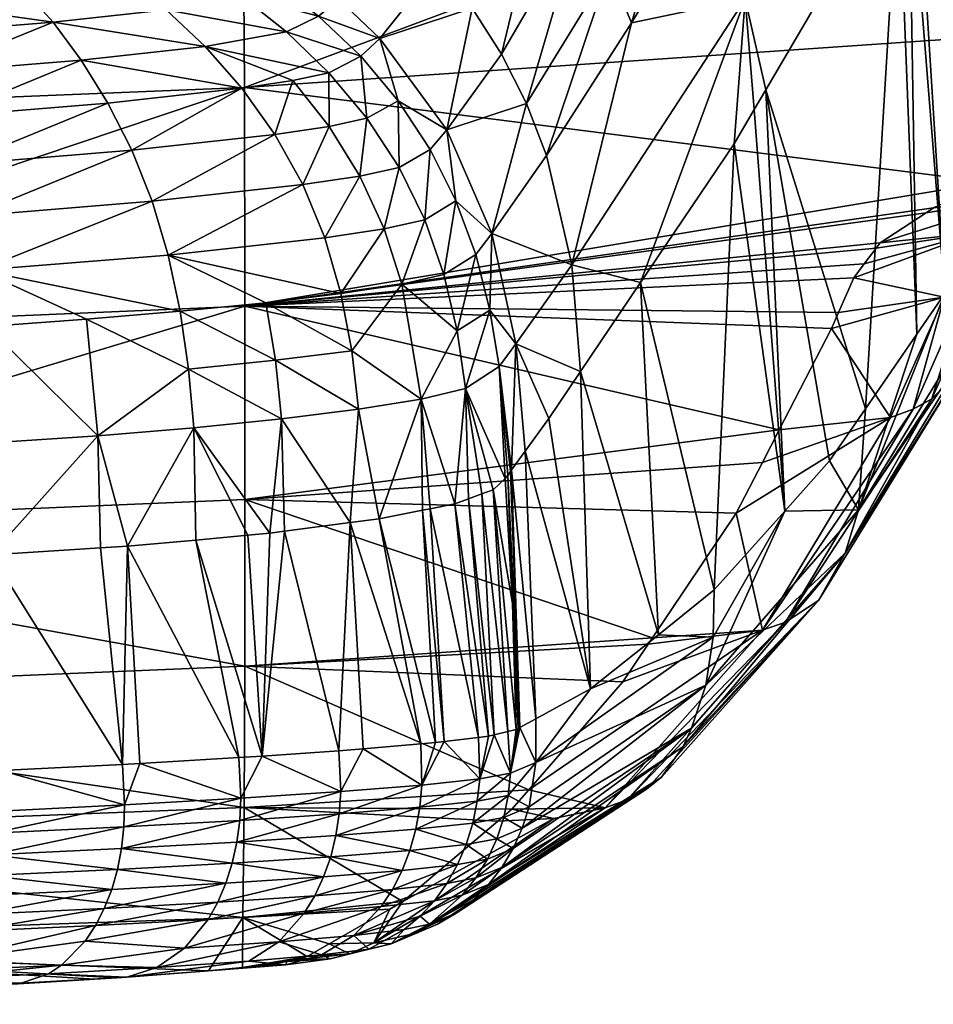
# Model space of a CAD drawing. Extents: x -0.11 to 0.11, y -0.145 to 0.023.
# Tile 20 of 256: x 0.00869 to 0.01495, y -0.14525 to -0.1385. Entities that reach past the tile are written whole.
import ezdxf

# ---------------------------------------------------------------- set-up
doc = ezdxf.new("R2010")
doc.units = 0
doc.layers.add('mesh', color=7, linetype='CONTINUOUS')

msp = doc.modelspace()

# ---------------------------------------------------------------- meshes
at = {"layer": 'mesh'}
mesh = msp.add_polyface(dxfattribs=at)
corners = [(0.0076097, -0.1358898, 0.0192042), (0, -0.1375399, 0.0079032), (0.0068358, -0.1358604, 0.0195356), (0.0087179, -0.135932, 0.0187295), (0.0051098, -0.1374862, 0.0078958), (0.0093704, -0.1359637, 0.0183648), (0.005118, -0.1406791, -0.0191767), (0.0051168, -0.1391702, -0.0056474), (0.0102278, -0.138961, -0.0056684), (0.0102155, -0.1373253, 0.0078738), (0.0059525, -0.1356846, 0.0204533), (0.0057743, -0.1358307, 0.0198644), (0.004884, -0.1358059, 0.0201401), (0.0078466, -0.1357479, 0.0197583), (0.0044355, -0.1393354, -0.0865102), (0.0056642, -0.1392911, -0.0863732), (0.0056735, -0.1389795, -0.0861269), (0.0072409, -0.1378497, -0.0830952), (0.0081178, -0.1379061, -0.0832345), (0.0075428, -0.1378294, -0.0828452), (0.0074867, -0.1379538, -0.0838051), (0.0071091, -0.1378586, -0.0832043), (0.0066869, -0.1379847, -0.0842211), (0.0060272, -0.1378807, -0.0835983), (0.0047605, -0.1378769, -0.0837137), (0.0068903, -0.1389292, -0.0859051), (0.006925, -0.1392374, -0.0861619), (0.006853, -0.1386536, -0.0856164), (0.0045416, -0.1384848, -0.0856802), (0.0056838, -0.1386979, -0.085846), (0.0077238, -0.1381818, -0.0844908), (0.0067724, -0.1382267, -0.0849558), (0.0078404, -0.138364, -0.0848175), (0.0067301, -0.1380839, -0.0845944), (0.0046713, -0.137997, -0.0845572), (0.0046264, -0.138112, -0.0849557), (0.0045829, -0.1382744, -0.0853329), (0.0068136, -0.1384176, -0.0852983), (0.0079547, -0.1385912, -0.0851266), (0.0045029, -0.1387368, -0.0859933), (0.0076701, -0.1398881, -0.0863855), (0.0069563, -0.1395716, -0.0863854), (0.0069837, -0.1399262, -0.0865753), (0.0076174, -0.1395339, -0.0861913), (0.0077133, -0.1402595, -0.0865448), (0.0043842, -0.1400177, -0.0868938), (0.0070066, -0.1402965, -0.0867323), (0.0080656, -0.1388587, -0.0854131), (0.0082646, -0.1394904, -0.0858994), (0, -0.1319398, -0.0275415), (0.0023968, -0.1319362, -0.0274337), (0.008313, -0.1375601, -0.0801258), (0.0084076, -0.1373921, -0.0785074), (0.0082488, -0.137674, -0.0812237), (0.0081976, -0.1377035, -0.0815143), (0.0077058, -0.1378103, -0.0826315), (0.0078918, -0.1377886, -0.0823876), (0.0085418, -0.1371544, -0.0762133), (0.0065978, -0.1378756, -0.0834564), (0.0081457, -0.1377333, -0.0818094)]
mesh.append_faces([[corners[k] for k in face] for face in [(0, 1, 2, 2), (3, 4, 0, 0), (3, 5, 4, 4), (6, 7, 8, 8), (7, 4, 9, 9), (10, 11, 12, 12), (13, 11, 10, 10), (13, 2, 11, 11), (0, 2, 13, 13), (14, 15, 16, 16), (17, 18, 19, 19), (17, 20, 18, 18), (21, 20, 17, 17), (22, 23, 24, 24), (25, 15, 26, 26), (25, 16, 15, 15), (27, 16, 25, 25), (28, 29, 27, 27), (30, 31, 32, 32), (33, 31, 30, 30), (20, 33, 30, 30), (22, 33, 20, 20), (34, 22, 24, 24), (35, 22, 34, 34), (35, 33, 22, 22), (36, 31, 33, 33), (37, 31, 36, 36), (37, 32, 31, 31), (38, 32, 37, 37), (29, 16, 27, 27), (29, 39, 16, 16), (40, 41, 42, 42), (40, 43, 41, 41), (42, 44, 40, 40), (45, 46, 42, 42), (47, 25, 26, 26), (38, 25, 47, 47), (38, 27, 25, 25), (37, 27, 38, 38), (37, 28, 27, 27), (36, 28, 37, 37), (42, 15, 14, 14), (41, 15, 42, 42), (41, 26, 15, 15), (43, 26, 41, 41), (43, 48, 26, 26), (49, 17, 19, 19), (50, 51, 52, 52), (53, 50, 54, 54), (50, 55, 56, 56), (57, 50, 52, 52), (58, 22, 20, 20), (21, 58, 20, 20), (22, 58, 23, 23), (49, 58, 21, 21), (54, 50, 59, 59), (50, 56, 59, 59)]])
mesh = msp.add_polyface(dxfattribs=at)
corners = [(0.0152659, -0.1348988, 0.015907), (0.0152804, -0.134582, 0.0159126), (0.0155265, -0.1346023, 0.0156459), (0.0149417, -0.1345542, 0.01628), (0.0137078, -0.134783, 0.0173526), (0.0150867, -0.1355297, 0.0157599), (0.0163948, -0.1357847, 0.0141258), (0.015004, -0.1356645, 0.0156886), (0.0162911, -0.1359067, 0.0140527), (0.0149079, -0.1357867, 0.0156051), (0.0135423, -0.1354147, 0.0171918), (0.0151529, -0.1353835, 0.0158161), (0.0136025, -0.1352683, 0.0172539), (0.0152034, -0.1352281, 0.0158581), (0.0136489, -0.1351126, 0.0173), (0.0140358, -0.1362603, 0.0148587), (0.0144756, -0.1361333, 0.0152321), (0.0158212, -0.1362525, 0.0137272), (0.015223, -0.1363652, 0.0135693), (0.0160589, -0.1361091, 0.0138902), (0.0146937, -0.1359894, 0.0154191), (0.0156271, -0.1341, -0.0203564), (0.0156319, -0.1345224, -0.021459), (0.0156461, -0.1346473, -0.0214248), (0.0152351, -0.1334992, -0.0219323), (0.0152841, -0.1333053, -0.0207749), (0.0150581, -0.1329819, -0.0210161), (0.0153828, -0.1337479, -0.0217852), (0.0154363, -0.1339142, -0.0217152), (0.0154761, -0.1336752, -0.0205533), (0.0155066, -0.1341328, -0.0216231), (0.0157297, -0.1345831, -0.020188), (0.015676, -0.1349105, -0.0213528), (0.0156758, -0.1336898, -0.0191819), (0.0154704, -0.1332007, -0.0194362), (0.0155526, -0.1326892, -0.0183324), (0.0152076, -0.1327841, -0.0197312), (0.0156964, -0.1390974, -0.0243873), (0.0156697, -0.1355096, -0.0225178), (0.0155205, -0.1358105, -0.025445), (0.0145586, -0.1356804, -0.0390809), (0.0150667, -0.1347372, -0.0300653), (0.0149161, -0.1343648, -0.0300693), (0.015244, -0.13552, -0.0300563), (0.0152859, -0.1362834, -0.0300458), (0.014827, -0.1372087, -0.0390466), (0.0147624, -0.1364507, -0.0390628), (0.0143935, -0.1353181, -0.0390904), (0.0147214, -0.1340127, -0.0300727), (0.0153056, -0.136374, 0.0134588), (0.0150815, -0.1332403, -0.0220854), (0.0157292, -0.1353776, -0.021225), (0.0148314, -0.1329481, -0.0223102)]
mesh.append_faces([[corners[k] for k in face] for face in [(0, 1, 2, 2), (0, 3, 1, 1), (4, 3, 0, 0), (5, 6, 7, 7), (7, 8, 9, 9), (6, 8, 7, 7), (10, 11, 5, 5), (12, 13, 11, 11), (13, 4, 0, 0), (14, 4, 13, 13), (15, 16, 17, 17), (17, 18, 15, 15), (16, 19, 17, 17), (16, 20, 19, 19), (8, 20, 9, 9), (8, 19, 20, 20), (21, 22, 23, 23), (24, 25, 26, 26), (24, 27, 25, 25), (28, 25, 27, 27), (28, 29, 25, 25), (30, 29, 28, 28), (31, 23, 32, 32), (31, 21, 23, 23), (33, 21, 31, 31), (33, 34, 21, 21), (35, 34, 33, 33), (29, 36, 25, 25), (21, 30, 22, 22), (21, 29, 30, 30), (34, 29, 21, 21), (34, 36, 29, 29), (37, 38, 39, 39), (40, 41, 42, 42), (43, 44, 39, 39), (43, 45, 44, 44), (46, 45, 43, 43), (23, 38, 32, 32), (43, 30, 28, 28), (23, 39, 38, 38), (23, 43, 39, 39), (22, 43, 23, 23), (22, 30, 43, 43), (42, 47, 40, 40), (42, 48, 47, 47), (42, 27, 24, 24), (42, 28, 27, 27), (41, 28, 42, 42), (41, 43, 28, 28), (40, 43, 41, 41), (40, 46, 43, 43), (17, 49, 18, 18), (26, 50, 24, 24), (32, 38, 51, 51), (42, 24, 50, 50), (48, 50, 52, 52), (50, 48, 42, 42)]])
mesh = msp.add_polyface(dxfattribs=at)
corners = [(0.0137762, -0.1362373, 0.0151406), (0.0140358, -0.1362603, 0.0148587), (0.0102155, -0.1373253, 0.0078738), (0.0145558, -0.1400633, -0.0182693), (0.0102298, -0.140462, -0.0191972), (0.0145827, -0.1400277, -0.017952), (0.0148997, -0.1398203, -0.0162748), (0.0149489, -0.1397881, -0.0160146), (0.0153295, -0.1396109, -0.0146955), (0.0102278, -0.138961, -0.0056684), (0.0153132, -0.1370575, 0.0078371), (0.015327, -0.1386128, -0.0057034), (0.0154356, -0.1395615, -0.0143278), (0.0152434, -0.1399574, -0.0183849), (0.0155755, -0.139713, -0.0163841), (0.0153927, -0.1398985, -0.0184107), (0.0151734, -0.1403415, -0.0224726), (0.014475, -0.1401708, -0.0192247), (0.0144023, -0.1402675, -0.0200843), (0.0150213, -0.1403996, -0.0224457), (0.0139293, -0.1418659, -0.0557557), (0.0137212, -0.1391127, -0.0573462), (0.0135833, -0.1393484, -0.0596103), (0.0137996, -0.1389787, -0.0560594), (0.014482, -0.1411657, -0.0468567), (0.0147082, -0.1374258, -0.0411434), (0.014835, -0.1406529, -0.0408037), (0.0147808, -0.1373017, -0.0399514), (0.0150273, -0.1403736, -0.037508), (0.014827, -0.1372087, -0.0390466), (0.015374, -0.1397122, -0.0307084), (0.0152859, -0.1362834, -0.0300458), (0.0136587, -0.1383535, -0.0573995), (0.0129413, -0.1402999, -0.068686), (0.0124707, -0.1401775, -0.0746588), (0.0147624, -0.1364507, -0.0390628), (0.0132725, -0.1372212, -0.0574589), (0.0128794, -0.1385183, -0.0664152), (0.013445, -0.1375834, -0.0574438), (0.0127268, -0.1381491, -0.0664354), (0.0130569, -0.13688, -0.0574683), (0.012531, -0.1377993, -0.0664519), (0.0128008, -0.136563, -0.0574714), (0.0122927, -0.1374739, -0.066464), (0.0122976, -0.1394283, -0.0748354), (0.0121602, -0.1390718, -0.0749305), (0.0119894, -0.1387337, -0.0750301), (0.0120167, -0.1371772, -0.0664714), (0.0125108, -0.1362728, -0.0574676), (0.0117867, -0.1384187, -0.0751341), (0.0119227, -0.1399629, -0.0798505), (0.0145586, -0.1356804, -0.0390809), (0.0153056, -0.136374, 0.0134588)]
mesh.append_faces([[corners[k] for k in face] for face in [(0, 1, 2, 2), (3, 4, 5, 5), (4, 6, 5, 5), (4, 7, 6, 6), (8, 7, 4, 4), (9, 10, 11, 11), (9, 2, 10, 10), (11, 8, 9, 9), (11, 12, 8, 8), (5, 13, 3, 3), (5, 14, 13, 13), (6, 14, 5, 5), (14, 7, 8, 8), (6, 7, 14, 14), (13, 15, 16, 16), (14, 15, 13, 13), (13, 17, 3, 3), (13, 18, 17, 17), (19, 18, 13, 13), (20, 21, 22, 22), (20, 23, 21, 21), (24, 25, 23, 23), (26, 25, 24, 24), (26, 27, 25, 25), (28, 27, 26, 26), (28, 29, 27, 27), (30, 29, 28, 28), (30, 31, 29, 29), (32, 21, 23, 23), (32, 22, 21, 21), (32, 33, 22, 22), (34, 33, 32, 32), (35, 27, 29, 29), (25, 27, 35, 35), (36, 37, 38, 38), (36, 39, 37, 37), (40, 39, 36, 36), (40, 41, 39, 39), (42, 41, 40, 40), (42, 43, 41, 41), (39, 44, 37, 37), (39, 45, 44, 44), (41, 45, 39, 39), (41, 46, 45, 45), (43, 46, 41, 41), (32, 25, 35, 35), (23, 25, 32, 32), (47, 43, 48, 48), (49, 46, 43, 43), (50, 44, 45, 45), (34, 44, 50, 50), (34, 37, 44, 44), (32, 37, 34, 34), (32, 38, 37, 37), (51, 38, 32, 32), (51, 36, 38, 38), (52, 10, 2, 2)]])
mesh = msp.add_polyface(dxfattribs=at)
corners = [(0.0102278, -0.138961, -0.0056684), (0.0153295, -0.1396109, -0.0146955), (0.0102298, -0.140462, -0.0191972), (0.0110175, -0.1395692, -0.0834249), (0.0106266, -0.1396281, -0.0840922), (0.0107771, -0.1399931, -0.0841964), (0.0105582, -0.138915, -0.0831979), (0.0099568, -0.1386806, -0.0836269), (0.0102082, -0.1389676, -0.0838047), (0.010806, -0.1388613, -0.082551), (0.011277, -0.1378751, -0.0753573), (0.0115503, -0.1381312, -0.0752431), (0.0120167, -0.1371772, -0.0664714), (0.0108729, -0.1383571, -0.0800127), (0.0105604, -0.1381226, -0.0800386), (0.0104195, -0.1382315, -0.0811851), (0.009556, -0.1379674, -0.0820847), (0.0109651, -0.1376543, -0.0754768), (0.0098599, -0.1377764, -0.080081), (0.0102317, -0.1373322, -0.0757266), (0.010516, -0.1385804, -0.082451), (0.011024, -0.138748, -0.0812457), (0.0096904, -0.1384289, -0.0834321), (0.0107347, -0.138472, -0.081219), (0.0111546, -0.138627, -0.0799841), (0.0102061, -0.1383347, -0.0823389), (0.0111832, -0.1399312, -0.0835074), (0.0112871, -0.13951, -0.0827099), (0.0114627, -0.1398689, -0.0827682), (0.0114998, -0.1393861, -0.081279), (0.0116764, -0.1397388, -0.0812871), (0.0117867, -0.1384187, -0.0751341), (0.0097042, -0.1401112, -0.0853731), (0.0108879, -0.1403747, -0.084276), (0.0113055, -0.14031, -0.0835708), (0.011594, -0.1402443, -0.0828138), (0.0116138, -0.1392529, -0.0799205), (0.0112809, -0.1390542, -0.0812654), (0.011066, -0.1391727, -0.0826375), (0.0108068, -0.139229, -0.0833214), (0.0104347, -0.1392848, -0.083961), (0.0119227, -0.1399629, -0.0798505), (0.0118118, -0.1401077, -0.0812904), (0.0122927, -0.1374739, -0.066464), (0.0119894, -0.1387337, -0.0750301), (0.0121602, -0.1390718, -0.0749305)]
mesh.append_faces([[corners[k] for k in face] for face in [(0, 1, 2, 2), (3, 4, 5, 5), (6, 7, 8, 8), (6, 9, 7, 7), (10, 11, 12, 12), (10, 13, 11, 11), (14, 13, 10, 10), (14, 15, 13, 13), (16, 15, 14, 14), (14, 17, 18, 18), (10, 17, 14, 14), (17, 19, 18, 18), (20, 9, 21, 21), (20, 7, 9, 9), (22, 7, 20, 20), (23, 21, 24, 24), (23, 20, 21, 21), (25, 20, 23, 23), (25, 22, 20, 20), (26, 3, 5, 5), (26, 27, 3, 3), (28, 27, 26, 26), (28, 29, 27, 27), (30, 29, 28, 28), (11, 31, 12, 12), (11, 24, 31, 31), (13, 24, 11, 11), (13, 23, 24, 24), (15, 23, 13, 13), (15, 25, 23, 23), (32, 5, 4, 4), (33, 26, 5, 5), (34, 28, 26, 26), (35, 30, 28, 28), (24, 36, 31, 31), (24, 37, 36, 36), (21, 37, 24, 24), (21, 38, 37, 37), (9, 38, 21, 21), (9, 39, 38, 38), (6, 39, 9, 9), (6, 40, 39, 39), (8, 40, 6, 6), (4, 39, 40, 40), (3, 39, 4, 4), (3, 38, 39, 39), (27, 38, 3, 3), (27, 37, 38, 38), (29, 37, 27, 27), (29, 36, 37, 37), (30, 36, 29, 29), (30, 41, 36, 36), (42, 41, 30, 30), (31, 43, 12, 12), (36, 44, 31, 31), (36, 45, 44, 44), (41, 45, 36, 36)]])
mesh = msp.add_polyface(dxfattribs=at)
corners = [(0.0051168, -0.1391702, -0.0056474), (0.0102155, -0.1373253, 0.0078738), (0.0102278, -0.138961, -0.0056684), (0.0081178, -0.1379061, -0.0832345), (0.0085191, -0.1381214, -0.0838206), (0.0091425, -0.1380498, -0.0830087), (0.0074867, -0.1379538, -0.0838051), (0.0089149, -0.1385148, -0.0843739), (0.0091074, -0.1387742, -0.0846278), (0.0099568, -0.1386806, -0.0836269), (0.0090962, -0.1376038, -0.080109), (0.008313, -0.1375601, -0.0801258), (0.0082488, -0.137674, -0.0812237), (0.0085872, -0.137846, -0.0825615), (0.0078918, -0.1377886, -0.0823876), (0.0077058, -0.1378103, -0.0826315), (0.0102082, -0.1389676, -0.0838047), (0.0092894, -0.1390686, -0.0848593), (0.0084076, -0.1373921, -0.0785074), (0.0080176, -0.1377612, -0.0821011), (0.008886, -0.1377746, -0.0818058), (0.009556, -0.1379674, -0.0820847), (0.0098599, -0.1377764, -0.080081), (0.0105604, -0.1381226, -0.0800386), (0.0081976, -0.1377035, -0.0815143), (0.0102317, -0.1373322, -0.0757266), (0.0096904, -0.1384289, -0.0834321), (0.0087181, -0.1382958, -0.0841034), (0.0078404, -0.138364, -0.0848175), (0.0077238, -0.1381818, -0.0844908), (0.0102061, -0.1383347, -0.0823389), (0.0079547, -0.1385912, -0.0851266), (0.0080656, -0.1388587, -0.0854131), (0.0081701, -0.1391605, -0.0856721), (0.0104195, -0.1382315, -0.0811851), (0.0075428, -0.1378294, -0.0828452), (0.0097042, -0.1401112, -0.0853731), (0.0106266, -0.1396281, -0.0840922), (0.0095937, -0.1397415, -0.0852352), (0.0084112, -0.140215, -0.0862489), (0.0083458, -0.1398434, -0.0860921), (0.0076174, -0.1395339, -0.0861913), (0.0076701, -0.1398881, -0.0863855), (0.0094538, -0.1393925, -0.0850631), (0.0104347, -0.1392848, -0.083961), (0.0082646, -0.1394904, -0.0858994), (0.006925, -0.1392374, -0.0861619), (0.0081457, -0.1377333, -0.0818094)]
mesh.append_faces([[corners[k] for k in face] for face in [(0, 1, 2, 2), (3, 4, 5, 5), (6, 4, 3, 3), (7, 8, 9, 9), (10, 11, 12, 12), (13, 14, 15, 15), (16, 8, 17, 17), (16, 9, 8, 8), (10, 18, 11, 11), (13, 19, 14, 14), (13, 20, 19, 19), (21, 20, 13, 13), (21, 22, 20, 20), (23, 22, 21, 21), (20, 12, 24, 24), (20, 10, 12, 12), (22, 10, 20, 20), (22, 25, 10, 10), (26, 7, 9, 9), (27, 7, 26, 26), (27, 28, 7, 7), (29, 28, 27, 27), (5, 26, 30, 30), (5, 27, 26, 26), (4, 27, 5, 5), (4, 29, 27, 27), (6, 29, 4, 4), (31, 7, 28, 28), (32, 7, 31, 31), (32, 8, 7, 7), (33, 8, 32, 32), (33, 17, 8, 8), (21, 30, 34, 34), (21, 5, 30, 30), (13, 5, 21, 21), (13, 3, 5, 5), (15, 3, 13, 13), (15, 35, 3, 3), (36, 37, 38, 38), (39, 38, 40, 40), (39, 36, 38, 38), (40, 41, 42, 42), (42, 39, 40, 40), (16, 43, 44, 44), (17, 43, 16, 16), (17, 45, 43, 43), (33, 45, 17, 17), (33, 46, 45, 45), (32, 46, 33, 33), (40, 45, 41, 41), (40, 43, 45, 45), (38, 43, 40, 40), (38, 44, 43, 43), (37, 44, 38, 38), (20, 24, 47, 47), (19, 20, 47, 47), (47, 14, 19, 19)]])
mesh = msp.add_polyface(dxfattribs=at)
corners = [(0.0051146, -0.1440981, -0.0598882), (0.0102239, -0.1438987, -0.0599), (0.0102167, -0.1446513, -0.0735101), (0.0051176, -0.1431441, -0.0462916), (0.0102291, -0.1429288, -0.0463088), (0.005118, -0.1420033, -0.0327207), (0.0102299, -0.1417858, -0.0327407), (0.0102298, -0.140462, -0.0191972), (0.0102278, -0.138961, -0.0056684), (0.005118, -0.1406791, -0.0191767), (0.0084606, -0.1443651, -0.0868074), (0.0074856, -0.1442597, -0.0872303), (0.0074629, -0.1444023, -0.087195), (0.0084852, -0.1442216, -0.0868404), (0.0093562, -0.1443235, -0.0862306), (0.0093836, -0.1441794, -0.086263), (0.0074983, -0.1441131, -0.0872481), (0.0085021, -0.1439245, -0.0868619), (0.0075022, -0.1439646, -0.0872506), (0.0084986, -0.144074, -0.086858), (0.0094041, -0.1438804, -0.0862877), (0.0093992, -0.1440309, -0.0862816), (0.0064276, -0.1442911, -0.0874223), (0.0070251, -0.1406785, -0.0868587), (0.0070584, -0.142217, -0.0871162), (0.0074624, -0.1422079, -0.0870417), (0.007577, -0.1422053, -0.0870205), (0.0077474, -0.1406437, -0.0866718), (0.0078042, -0.1421954, -0.0869295), (0.0085227, -0.1413958, -0.0865394), (0.0084615, -0.1406004, -0.0863728), (0.0092229, -0.141349, -0.086125), (0.0091453, -0.1405511, -0.0859705), (0.0098436, -0.1408925, -0.0855599), (0.0084112, -0.140215, -0.0862489), (0.0097866, -0.1404965, -0.08548), (0.0077133, -0.1402595, -0.0865448), (0.0070066, -0.1402965, -0.0867323), (0.0097042, -0.1401112, -0.0853731), (0.0076701, -0.1398881, -0.0863855), (0.0069837, -0.1399262, -0.0865753), (0.0095103, -0.1435967, -0.0861758), (0.0093918, -0.1436034, -0.0862733), (0.0085575, -0.1436438, -0.0868016), (0.0075333, -0.1436843, -0.0872165), (0.0064441, -0.1439974, -0.0874433), (0.0064284, -0.1437212, -0.0874194), (0.0084918, -0.1421653, -0.0866541), (0.0092396, -0.142118, -0.0861945), (0.0094261, -0.1421057, -0.0860747), (0.0098795, -0.141295, -0.0856183)]
mesh.append_faces([[corners[k] for k in face] for face in [(0, 1, 2, 2), (3, 4, 1, 1), (5, 6, 4, 4), (7, 6, 5, 5), (8, 7, 9, 9), (10, 11, 12, 12), (10, 13, 11, 11), (14, 13, 10, 10), (14, 15, 13, 13), (16, 17, 18, 18), (19, 17, 16, 16), (19, 20, 17, 17), (21, 20, 19, 19), (21, 13, 15, 15), (19, 13, 21, 21), (19, 11, 13, 13), (16, 11, 19, 19), (16, 22, 11, 11), (23, 24, 25, 25), (26, 23, 25, 25), (26, 27, 23, 23), (28, 27, 26, 26), (29, 27, 28, 28), (29, 30, 27, 27), (31, 30, 29, 29), (31, 32, 30, 30), (33, 32, 31, 31), (34, 32, 35, 35), (34, 30, 32, 32), (36, 30, 34, 34), (36, 27, 30, 30), (37, 27, 36, 36), (37, 23, 27, 27), (35, 38, 34, 34), (39, 36, 34, 34), (40, 37, 36, 36), (20, 41, 42, 42), (43, 20, 42, 42), (43, 17, 20, 20), (44, 17, 43, 43), (44, 18, 17, 17), (44, 45, 18, 18), (46, 45, 44, 44), (44, 25, 24, 24), (44, 26, 25, 25), (44, 28, 26, 26), (43, 28, 44, 44), (43, 47, 28, 28), (42, 47, 43, 43), (42, 48, 47, 47), (42, 49, 48, 48), (41, 49, 42, 42), (28, 47, 29, 29), (31, 48, 49, 49), (31, 47, 48, 48), (29, 47, 31, 31), (49, 50, 31, 31)]])
mesh = msp.add_polyface(dxfattribs=at)
corners = [(0.0145558, -0.1400633, -0.0182693), (0.014475, -0.1401708, -0.0192247), (0.0102298, -0.140462, -0.0191972), (0.0142984, -0.1405055, -0.0223265), (0.0142512, -0.1406139, -0.0233472), (0.0144023, -0.1402675, -0.0200843), (0.0138922, -0.1413098, -0.0304837), (0.0144347, -0.1418577, -0.046915), (0.014482, -0.1411657, -0.0468567), (0.0142365, -0.1415223, -0.0510645), (0.014835, -0.1406529, -0.0408037), (0.0150273, -0.1403736, -0.037508), (0.0153311, -0.1403897, -0.0307037), (0.0139293, -0.1418659, -0.0557557), (0.0133881, -0.1430601, -0.0632184), (0.015374, -0.1397122, -0.0307084), (0.0152373, -0.1406832, -0.0306892), (0.0156278, -0.1398435, -0.0225741), (0.0143428, -0.1421545, -0.0469285), (0.0137775, -0.1415321, -0.0327642), (0.0146543, -0.1412237, -0.030588), (0.0135975, -0.141881, -0.0363423), (0.0137777, -0.1426828, -0.0468962), (0.0148088, -0.1411667, -0.0306112), (0.0149387, -0.1410968, -0.030632), (0.0139344, -0.1426267, -0.0469088), (0.0152434, -0.1399574, -0.0183849), (0.0151734, -0.1403415, -0.0224726), (0.0150213, -0.1403996, -0.0224457), (0.0153927, -0.1398985, -0.0184107), (0.0153043, -0.1402693, -0.0224976), (0.0122241, -0.1432906, -0.079733), (0.0121503, -0.141456, -0.0797076), (0.0120578, -0.1415841, -0.0809247), (0.0137996, -0.1389787, -0.0560594), (0.0125993, -0.1430853, -0.074862), (0.0123128, -0.1412312, -0.07757), (0.0125298, -0.1409096, -0.0745026), (0.0130639, -0.1427138, -0.068432), (0.0129413, -0.1402999, -0.068686), (0.0120874, -0.1407203, -0.0797775), (0.011972, -0.1408755, -0.0812855), (0.0124707, -0.1401775, -0.0746588), (0.0119227, -0.1399629, -0.0798505), (0.0151197, -0.1409186, -0.0306657), (0.0141618, -0.1424789, -0.046926), (0.0154971, -0.1400839, -0.0225405), (0.012115, -0.1433503, -0.08115), (0.0120493, -0.1415955, -0.0810345), (0.0120311, -0.1416201, -0.0812724), (0.013446, -0.1424064, -0.0631349), (0.0135833, -0.1393484, -0.0596103)]
mesh.append_faces([[corners[k] for k in face] for face in [(0, 1, 2, 2), (2, 3, 4, 4), (2, 5, 3, 3), (1, 5, 2, 2), (4, 6, 2, 2), (7, 8, 9, 9), (7, 10, 8, 8), (7, 11, 10, 10), (12, 11, 7, 7), (13, 7, 9, 9), (13, 14, 7, 7), (12, 15, 11, 11), (12, 16, 17, 17), (7, 16, 12, 12), (7, 18, 16, 16), (14, 18, 7, 7), (19, 6, 20, 20), (20, 21, 19, 19), (20, 22, 21, 21), (23, 22, 20, 20), (24, 25, 23, 23), (26, 27, 28, 28), (29, 30, 27, 27), (28, 3, 5, 5), (4, 3, 28, 28), (24, 27, 30, 30), (23, 27, 24, 24), (23, 28, 27, 27), (20, 28, 23, 23), (20, 4, 28, 28), (6, 4, 20, 20), (31, 32, 33, 33), (9, 34, 13, 13), (35, 36, 32, 32), (35, 37, 36, 36), (38, 39, 37, 37), (8, 34, 9, 9), (33, 32, 40, 40), (41, 33, 40, 40), (42, 37, 39, 39), (40, 37, 42, 42), (40, 36, 37, 37), (32, 36, 40, 40), (42, 43, 40, 40), (44, 18, 45, 45), (44, 16, 18, 18), (46, 16, 44, 44), (46, 17, 16, 16), (24, 45, 25, 25), (24, 44, 45, 45), (44, 30, 46, 46), (24, 30, 44, 44), (47, 48, 49, 49), (47, 33, 48, 48), (50, 39, 38, 38), (50, 51, 39, 39), (50, 13, 51, 51)]])
mesh = msp.add_polyface(dxfattribs=at)
corners = [(0.0138922, -0.1413098, -0.0304837), (0.0137775, -0.1415321, -0.0327642), (0.0102299, -0.1417858, -0.0327407), (0.0135975, -0.141881, -0.0363423), (0.0102298, -0.140462, -0.0191972), (0.012063, -0.1424991, -0.0813997), (0.0120146, -0.1416422, -0.0814898), (0.0119309, -0.1417199, -0.0822682), (0.0119375, -0.1433999, -0.0824347), (0.0118531, -0.1417487, -0.0825584), (0.0117616, -0.1417826, -0.0829001), (0.0120312, -0.1433766, -0.0818359), (0.0092229, -0.141349, -0.086125), (0.0098795, -0.141295, -0.0856183), (0.0098436, -0.1408925, -0.0855599), (0.0118118, -0.1401077, -0.0812904), (0.011594, -0.1402443, -0.0828138), (0.011685, -0.1406313, -0.0828481), (0.0104809, -0.1412343, -0.0850333), (0.0114388, -0.141098, -0.0836513), (0.0114475, -0.1418606, -0.0836799), (0.0114996, -0.1418504, -0.0835781), (0.010401, -0.1420177, -0.0852144), (0.0105007, -0.1420046, -0.0850873), (0.0102508, -0.1420317, -0.0853507), (0.0098929, -0.1420649, -0.0856756), (0.0116681, -0.1418172, -0.0832487), (0.0117416, -0.1410256, -0.0828734), (0.0113055, -0.14031, -0.0835708), (0.011972, -0.1408755, -0.0812855), (0.0119085, -0.140488, -0.0812896), (0.0120874, -0.1407203, -0.0797775), (0.0119227, -0.1399629, -0.0798505), (0.010963, -0.1407679, -0.0843345), (0.0108879, -0.1403747, -0.084276), (0.0103737, -0.1404373, -0.0849137), (0.0097042, -0.1401112, -0.0853731), (0.0107771, -0.1399931, -0.0841964), (0.0111832, -0.1399312, -0.0835074), (0.0114627, -0.1398689, -0.0827682), (0.0116764, -0.1397388, -0.0812871), (0.0104402, -0.1408324, -0.0849834), (0.0110083, -0.1411682, -0.084376), (0.0097866, -0.1404965, -0.08548), (0.0091453, -0.1405511, -0.0859705), (0.0111511, -0.141919, -0.0842591), (0.0120311, -0.1416201, -0.0812724), (0.0109514, -0.1419453, -0.0845134), (0.0094261, -0.1421057, -0.0860747), (0.0120493, -0.1415955, -0.0810345), (0.0120578, -0.1415841, -0.0809247)]
mesh.append_faces([[corners[k] for k in face] for face in [(0, 1, 2, 2), (1, 3, 2, 2), (4, 0, 2, 2), (5, 6, 7, 7), (8, 9, 10, 10), (11, 7, 9, 9), (12, 13, 14, 14), (15, 16, 17, 17), (18, 14, 13, 13), (19, 20, 21, 21), (18, 22, 23, 23), (13, 22, 18, 18), (13, 24, 22, 22), (25, 24, 13, 13), (26, 10, 27, 27), (27, 7, 6, 6), (27, 9, 7, 7), (10, 9, 27, 27), (28, 17, 16, 16), (29, 27, 6, 6), (29, 30, 27, 27), (31, 30, 29, 29), (31, 32, 30, 30), (28, 19, 17, 17), (28, 33, 19, 19), (34, 33, 28, 28), (34, 35, 33, 33), (36, 35, 34, 34), (34, 37, 36, 36), (28, 38, 34, 34), (16, 39, 28, 28), (15, 40, 16, 16), (41, 18, 42, 42), (41, 14, 18, 18), (43, 14, 41, 41), (43, 44, 14, 14), (43, 35, 36, 36), (41, 35, 43, 43), (41, 33, 35, 35), (42, 33, 41, 41), (42, 19, 33, 33), (45, 19, 42, 42), (45, 20, 19, 19), (15, 30, 32, 32), (17, 30, 15, 15), (17, 27, 30, 30), (19, 27, 17, 17), (19, 26, 27, 27), (21, 26, 19, 19), (5, 46, 6, 6), (42, 47, 45, 45), (25, 13, 48, 48), (18, 23, 47, 47), (29, 49, 50, 50), (29, 46, 49, 49), (6, 46, 29, 29), (42, 18, 47, 47)]])
mesh = msp.add_polyface(dxfattribs=at)
corners = [(0.0051104, -0.1448285, -0.073503), (0.0062563, -0.1452016, -0.0861196), (0.0057979, -0.1452113, -0.0861622), (0.0067572, -0.1451859, -0.0860224), (0.0072261, -0.1451713, -0.0859314), (0.0076751, -0.1451534, -0.0857309), (0.0084968, -0.1451157, -0.0852218), (0.0079832, -0.145141, -0.0855934), (0.0051071, -0.1452259, -0.0862265), (0.0051146, -0.1440981, -0.0598882), (0.0102167, -0.1446513, -0.0735101), (0.0051176, -0.1431441, -0.0462916), (0.0102239, -0.1438987, -0.0599), (0.005118, -0.1420033, -0.0327207), (0.0102291, -0.1429288, -0.0463088), (0.005118, -0.1406791, -0.0191767), (0.0102298, -0.140462, -0.0191972), (0.0074302, -0.1445387, -0.0871415), (0.0074629, -0.1444023, -0.087195), (0.0064073, -0.1444332, -0.087385), (0.0064276, -0.1442911, -0.0874223), (0.0042932, -0.1443378, -0.0876392), (0.0063785, -0.1445692, -0.0873282), (0.0063417, -0.1446968, -0.0872519), (0.0073876, -0.1446667, -0.0870699), (0.0042604, -0.1446149, -0.0875436), (0.0042796, -0.1444794, -0.0876011), (0.0074856, -0.1442597, -0.0872303), (0.0043041, -0.1440457, -0.0876613), (0.0064284, -0.1437212, -0.0874194), (0.0042982, -0.1437665, -0.087618), (0.0064441, -0.1439974, -0.0874433), (0.0064396, -0.1441451, -0.0874409), (0.0075022, -0.1439646, -0.0872506), (0.0074983, -0.1441131, -0.0872481), (0.0059346, -0.1452041, -0.0864317), (0.0069176, -0.1451759, -0.0862944), (0.0039612, -0.1452472, -0.0866274), (0.0060677, -0.1451418, -0.0866906), (0.0061312, -0.1450844, -0.0868163), (0.0040943, -0.1451289, -0.0870265), (0.0070705, -0.1451128, -0.0865408), (0.0071436, -0.1450551, -0.08666), (0.0061913, -0.1450097, -0.0869378), (0.0041348, -0.1450544, -0.0871507), (0.0072131, -0.1449803, -0.0867748), (0.0062975, -0.1448141, -0.0871591), (0.0042357, -0.1447422, -0.0874672), (0.0073364, -0.1447843, -0.0869829), (0.0072778, -0.1448894, -0.0868834), (0.0040514, -0.1451859, -0.0868967), (0.0041723, -0.1449639, -0.0872676), (0.0042061, -0.1448592, -0.0873741), (0.0064406, -0.1422309, -0.0872302), (0.0043373, -0.1422505, -0.0874194), (0.0070251, -0.1406785, -0.0868587), (0.0070584, -0.142217, -0.0871162), (0.0043518, -0.1407498, -0.0871636), (0.0070066, -0.1402965, -0.0867323), (0.0043842, -0.1400177, -0.0868938), (0.0075333, -0.1436843, -0.0872165)]
mesh.append_faces([[corners[k] for k in face] for face in [(0, 1, 2, 2), (0, 3, 1, 1), (4, 3, 0, 0), (0, 5, 4, 4), (6, 7, 0, 0), (2, 8, 0, 0), (9, 10, 0, 0), (11, 12, 9, 9), (13, 14, 11, 11), (15, 16, 13, 13), (17, 18, 19, 19), (19, 20, 21, 21), (22, 23, 24, 24), (22, 25, 23, 23), (26, 25, 22, 22), (18, 20, 19, 19), (18, 27, 20, 20), (28, 29, 30, 30), (28, 31, 29, 29), (32, 31, 28, 28), (32, 33, 31, 31), (34, 33, 32, 32), (32, 20, 34, 34), (32, 21, 20, 20), (28, 21, 32, 32), (35, 3, 36, 36), (35, 1, 3, 3), (35, 2, 1, 1), (35, 8, 2, 2), (37, 8, 35, 35), (38, 39, 40, 40), (41, 39, 38, 38), (41, 42, 39, 39), (39, 43, 44, 44), (42, 43, 39, 39), (42, 45, 43, 43), (46, 23, 47, 47), (46, 48, 23, 23), (49, 48, 46, 46), (35, 38, 50, 50), (36, 38, 35, 35), (36, 41, 38, 38), (22, 19, 26, 26), (22, 17, 19, 19), (24, 17, 22, 22), (46, 43, 49, 49), (46, 51, 43, 43), (52, 51, 46, 46), (29, 53, 54, 54), (30, 29, 54, 54), (55, 53, 56, 56), (57, 55, 58, 58), (57, 53, 55, 55), (54, 53, 57, 57), (59, 57, 58, 58), (60, 53, 29, 29), (60, 56, 53, 53)]])
mesh = msp.add_polyface(dxfattribs=at)
corners = [(0.0102291, -0.1429288, -0.0463088), (0.0130238, -0.1427348, -0.0463243), (0.0129946, -0.1427782, -0.0468321), (0.0102299, -0.1417858, -0.0327407), (0.0135975, -0.141881, -0.0363423), (0.0127, -0.1439011, -0.0631729), (0.0137777, -0.1426828, -0.0468962), (0.0139344, -0.1426267, -0.0469088), (0.0134401, -0.1427311, -0.0631825), (0.0130639, -0.1427138, -0.068432), (0.0125993, -0.1430853, -0.074862), (0.0133881, -0.1430601, -0.0632184), (0.0139293, -0.1418659, -0.0557557), (0.0122243, -0.1435887, -0.0797504), (0.0120508, -0.1436636, -0.0818491), (0.0121023, -0.1433564, -0.0813096), (0.0120892, -0.1433622, -0.0814652), (0.012115, -0.1433503, -0.08115), (0.0122241, -0.1432906, -0.079733), (0.0120312, -0.1433766, -0.0818359), (0.0119902, -0.1443085, -0.0796563), (0.0132903, -0.1433538, -0.0632341), (0.0120674, -0.1441791, -0.0796943), (0.0132329, -0.1434801, -0.0632348), (0.0121302, -0.1440402, -0.079723), (0.0120345, -0.1438167, -0.0818443), (0.0121773, -0.1438939, -0.0797418), (0.0143428, -0.1421545, -0.0469285), (0.0120033, -0.1439672, -0.0818297), (0.0148088, -0.1411667, -0.0306112), (0.0128528, -0.143844, -0.0631927), (0.0128204, -0.1430375, -0.0498632), (0.0121746, -0.1437774, -0.0599074), (0.012059, -0.1439098, -0.061705), (0.0123471, -0.1439732, -0.0631268), (0.0119626, -0.1439916, -0.0630769), (0.011114, -0.1448268, -0.0791988), (0.0114101, -0.1447581, -0.079353), (0.0118992, -0.1444267, -0.0796095), (0.0116777, -0.1446232, -0.0794932), (0.0115487, -0.1446989, -0.0794255), (0.0129824, -0.1437731, -0.0632094), (0.012063, -0.1424991, -0.0813997), (0.0120578, -0.1415841, -0.0809247), (0.0121503, -0.141456, -0.0797076), (0.0125298, -0.1409096, -0.0745026), (0.013446, -0.1424064, -0.0631349), (0.0141618, -0.1424789, -0.046926), (0.0130855, -0.1436892, -0.0632222), (0.0117948, -0.1445321, -0.0795549), (0.0120311, -0.1416201, -0.0812724)]
mesh.append_faces([[corners[k] for k in face] for face in [(0, 1, 2, 2), (3, 4, 1, 1), (5, 6, 7, 7), (6, 2, 1, 1), (8, 9, 10, 10), (8, 11, 12, 12), (8, 13, 11, 11), (10, 13, 8, 8), (14, 15, 16, 16), (14, 17, 15, 15), (13, 17, 14, 14), (13, 18, 17, 17), (10, 18, 13, 13), (16, 19, 14, 14), (20, 21, 22, 22), (23, 21, 20, 20), (21, 24, 22, 22), (25, 13, 14, 14), (26, 13, 25, 25), (26, 11, 13, 13), (27, 21, 23, 23), (11, 21, 27, 27), (11, 24, 21, 21), (26, 24, 11, 11), (26, 28, 24, 24), (25, 28, 26, 26), (4, 6, 1, 1), (29, 7, 6, 6), (7, 30, 5, 5), (6, 31, 2, 2), (6, 32, 31, 31), (5, 32, 6, 6), (5, 33, 32, 32), (34, 33, 5, 5), (34, 35, 33, 33), (5, 36, 34, 34), (30, 37, 5, 5), (38, 23, 20, 20), (39, 40, 41, 41), (30, 41, 40, 40), (42, 15, 17, 17), (18, 43, 17, 17), (10, 44, 18, 18), (9, 45, 10, 10), (15, 42, 16, 16), (12, 46, 8, 8), (8, 46, 9, 9), (27, 23, 47, 47), (7, 47, 30, 30), (39, 48, 49, 49), (41, 48, 39, 39), (49, 48, 38, 38), (48, 23, 38, 38), (48, 47, 23, 23), (41, 47, 48, 48), (47, 41, 30, 30), (17, 50, 42, 42)]])
mesh = msp.add_polyface(dxfattribs=at)
corners = [(0.0102299, -0.1417858, -0.0327407), (0.0130238, -0.1427348, -0.0463243), (0.0102291, -0.1429288, -0.0463088), (0.0102239, -0.1438987, -0.0599), (0.012059, -0.1439098, -0.061705), (0.0119626, -0.1439916, -0.0630769), (0.0121746, -0.1437774, -0.0599074), (0.0128204, -0.1430375, -0.0498632), (0.0129946, -0.1427782, -0.0468321), (0.0118391, -0.1437022, -0.0828804), (0.0118987, -0.1434095, -0.0826823), (0.0118301, -0.1434178, -0.0828698), (0.0119375, -0.1433999, -0.0824347), (0.0120508, -0.1436636, -0.0818491), (0.0120312, -0.1433766, -0.0818359), (0.0115947, -0.1434462, -0.0835134), (0.0114427, -0.1437445, -0.0838597), (0.0115351, -0.1434534, -0.0836763), (0.0114352, -0.1434622, -0.0838512), (0.0102018, -0.1438346, -0.0855763), (0.0095103, -0.1435967, -0.0861758), (0.0094041, -0.1438804, -0.0862877), (0.010189, -0.143556, -0.0855628), (0.0093992, -0.1440309, -0.0862816), (0.010194, -0.143986, -0.0855681), (0.010888, -0.143789, -0.084763), (0.0108768, -0.1439409, -0.0847536), (0.0114283, -0.1438968, -0.0838506), (0.0118225, -0.1438549, -0.0828731), (0.0120345, -0.1438167, -0.0818443), (0.0117923, -0.1440051, -0.0828557), (0.0120033, -0.1439672, -0.0818297), (0.0114013, -0.1440468, -0.0838311), (0.0111511, -0.141919, -0.0842591), (0.0114475, -0.1418606, -0.0836799), (0.0114996, -0.1418504, -0.0835781), (0.0116681, -0.1418172, -0.0832487), (0.0117616, -0.1417826, -0.0829001), (0.0118531, -0.1417487, -0.0825584), (0.0120892, -0.1433622, -0.0814652), (0.0119309, -0.1417199, -0.0822682), (0.012063, -0.1424991, -0.0813997), (0.0110406, -0.1434967, -0.0845421), (0.0108734, -0.1435086, -0.0847495), (0.0103472, -0.143546, -0.085402), (0.0094261, -0.1421057, -0.0860747), (0.0098929, -0.1420649, -0.0856756), (0.0102508, -0.1420317, -0.0853507), (0.010401, -0.1420177, -0.0852144), (0.0105007, -0.1420046, -0.0850873), (0.0109514, -0.1419453, -0.0845134)]
mesh.append_faces([[corners[k] for k in face] for face in [(0, 1, 2, 2), (3, 4, 5, 5), (3, 6, 4, 4), (2, 6, 3, 3), (2, 7, 6, 6), (8, 7, 2, 2), (9, 10, 11, 11), (9, 12, 10, 10), (13, 12, 9, 9), (13, 14, 12, 12), (15, 9, 11, 11), (15, 16, 9, 9), (17, 16, 15, 15), (17, 18, 16, 16), (19, 20, 21, 21), (19, 22, 20, 20), (23, 19, 21, 21), (24, 25, 19, 19), (26, 25, 24, 24), (26, 16, 25, 25), (27, 16, 26, 26), (27, 9, 16, 16), (28, 9, 27, 27), (28, 13, 9, 9), (29, 13, 28, 28), (29, 30, 31, 31), (28, 30, 29, 29), (27, 32, 28, 28), (17, 33, 18, 18), (17, 34, 33, 33), (15, 34, 17, 17), (15, 35, 34, 34), (11, 35, 15, 15), (11, 36, 35, 35), (10, 36, 11, 11), (10, 37, 36, 36), (12, 37, 10, 10), (14, 38, 12, 12), (39, 40, 14, 14), (39, 41, 40, 40), (25, 42, 43, 43), (16, 42, 25, 25), (16, 18, 42, 42), (44, 25, 43, 43), (44, 19, 25, 25), (44, 22, 19, 19), (22, 45, 20, 20), (22, 46, 45, 45), (44, 46, 22, 22), (44, 47, 46, 46), (44, 48, 47, 47), (44, 49, 48, 48), (43, 49, 44, 44), (43, 50, 49, 49), (42, 50, 43, 43), (18, 50, 42, 42), (18, 33, 50, 50)]])
mesh = msp.add_polyface(dxfattribs=at)
corners = [(0.0105183, -0.1449537, -0.0819776), (0.0103816, -0.1449776, -0.0825949), (0.0103653, -0.144975, -0.0824748), (0.0113124, -0.1445426, -0.0723224), (0.0102167, -0.1446513, -0.0735101), (0.0102239, -0.1438987, -0.0599), (0.0112227, -0.1445941, -0.0735124), (0.0108065, -0.1448331, -0.0790403), (0.0100437, -0.1445469, -0.085414), (0.0100994, -0.1444178, -0.0854711), (0.0092661, -0.14459, -0.0861244), (0.0107691, -0.1443738, -0.0846576), (0.0107084, -0.144503, -0.0846029), (0.0113072, -0.1443304, -0.0837584), (0.0101433, -0.1442798, -0.0855161), (0.0093836, -0.1441794, -0.086263), (0.0093562, -0.1443235, -0.0862306), (0.0101749, -0.1441351, -0.0855485), (0.0108178, -0.1442356, -0.0847013), (0.0108538, -0.1440905, -0.0847334), (0.010194, -0.143986, -0.0855681), (0.0102018, -0.1438346, -0.0855763), (0.0093992, -0.1440309, -0.0862816), (0.0108768, -0.1439409, -0.0847536), (0.0094207, -0.1450612, -0.0847767), (0.009351, -0.1450661, -0.0843962), (0.0099792, -0.1450187, -0.0834911), (0.0105108, -0.1449755, -0.0831206), (0.0108133, -0.1449358, -0.0821747), (0.0105986, -0.1449397, -0.0816154), (0.010949, -0.1449001, -0.0811885), (0.0102575, -0.1449521, -0.0841951), (0.0107545, -0.1449087, -0.0833158), (0.0110787, -0.1448682, -0.0823618), (0.0099772, -0.1446652, -0.085346), (0.009205, -0.144708, -0.0860525), (0.0106366, -0.1446213, -0.0845381), (0.0112413, -0.1444596, -0.0837062), (0.0111637, -0.1445778, -0.0836442), (0.011114, -0.1448268, -0.0791988), (0.0102123, -0.1449949, -0.082972), (0.0106562, -0.1449194, -0.0810361), (0.0104631, -0.1448181, -0.0843812), (0.0109768, -0.1447745, -0.0834942), (0.0098163, -0.1448621, -0.0851814), (0.0096268, -0.1449958, -0.0849875)]
mesh.append_faces([[corners[k] for k in face] for face in [(0, 1, 2, 2), (3, 4, 5, 5), (6, 7, 4, 4), (8, 9, 10, 10), (8, 11, 9, 9), (12, 11, 8, 8), (12, 13, 11, 11), (14, 15, 16, 16), (14, 17, 15, 15), (18, 17, 14, 14), (18, 19, 17, 17), (9, 14, 16, 16), (11, 14, 9, 9), (11, 18, 14, 14), (13, 18, 11, 11), (20, 21, 22, 22), (23, 17, 19, 19), (20, 17, 23, 23), (20, 15, 17, 17), (22, 15, 20, 20), (24, 25, 26, 26), (27, 1, 0, 0), (28, 29, 30, 30), (0, 29, 28, 28), (27, 24, 26, 26), (27, 31, 24, 24), (32, 31, 27, 27), (28, 27, 0, 0), (28, 32, 27, 27), (33, 32, 28, 28), (34, 8, 35, 35), (34, 12, 8, 8), (36, 12, 34, 34), (36, 37, 12, 12), (38, 37, 36, 36), (39, 30, 7, 7), (2, 1, 40, 40), (41, 29, 0, 0), (4, 7, 41, 41), (2, 41, 0, 0), (40, 41, 2, 2), (40, 4, 41, 41), (26, 4, 40, 40), (30, 41, 7, 7), (29, 41, 30, 30), (27, 26, 40, 40), (27, 40, 1, 1), (32, 42, 31, 31), (43, 42, 32, 32), (33, 43, 32, 32), (44, 36, 34, 34), (42, 36, 44, 44), (42, 38, 36, 36), (43, 38, 42, 42), (31, 45, 24, 24), (42, 45, 31, 31), (42, 44, 45, 45)]])
mesh = msp.add_polyface(dxfattribs=at)
corners = [(0.0113124, -0.1445426, -0.0723224), (0.0102239, -0.1438987, -0.0599), (0.0119626, -0.1439916, -0.0630769), (0.0112227, -0.1445941, -0.0735124), (0.0102167, -0.1446513, -0.0735101), (0.0112413, -0.1444596, -0.0837062), (0.0113072, -0.1443304, -0.0837584), (0.0107084, -0.144503, -0.0846029), (0.0116877, -0.1442891, -0.0827876), (0.0116143, -0.1444184, -0.0827376), (0.0118917, -0.1442517, -0.0817677), (0.0118122, -0.1443812, -0.081721), (0.0120674, -0.1441791, -0.0796943), (0.0119902, -0.1443085, -0.0796563), (0.0113609, -0.144192, -0.0838003), (0.0108538, -0.1440905, -0.0847334), (0.0108178, -0.1442356, -0.0847013), (0.0114013, -0.1440468, -0.0838311), (0.0117473, -0.1441507, -0.0828272), (0.0117923, -0.1440051, -0.0828557), (0.0119557, -0.144113, -0.0818041), (0.0120033, -0.1439672, -0.0818297), (0.0121302, -0.1440402, -0.079723), (0.0118225, -0.1438549, -0.0828731), (0.0114283, -0.1438968, -0.0838506), (0.0108768, -0.1439409, -0.0847536), (0.011114, -0.1448268, -0.0791988), (0.0108065, -0.1448331, -0.0790403), (0.0123471, -0.1439732, -0.0631268), (0.0127, -0.1439011, -0.0631729), (0.0114101, -0.1447581, -0.079353), (0.0116777, -0.1446232, -0.0794932), (0.0117948, -0.1445321, -0.0795549), (0.0114946, -0.1446968, -0.0815279), (0.0110787, -0.1448682, -0.0823618), (0.0112328, -0.1448319, -0.0813656), (0.011322, -0.1447336, -0.0825332), (0.010949, -0.1449001, -0.0811885), (0.0108133, -0.1449358, -0.0821747), (0.0114304, -0.1446422, -0.0826094), (0.0117186, -0.1444996, -0.0816649), (0.0115283, -0.1445367, -0.0826779), (0.0118992, -0.1444267, -0.0796095), (0.0111637, -0.1445778, -0.0836442), (0.0115487, -0.1446989, -0.0794255), (0.0128528, -0.143844, -0.0631927), (0.0109768, -0.1447745, -0.0834942)]
mesh.append_faces([[corners[k] for k in face] for face in [(0, 1, 2, 2), (3, 4, 0, 0), (5, 6, 7, 7), (5, 8, 6, 6), (9, 8, 5, 5), (9, 10, 8, 8), (11, 10, 9, 9), (11, 12, 10, 10), (13, 12, 11, 11), (14, 15, 16, 16), (14, 17, 15, 15), (18, 17, 14, 14), (18, 19, 17, 17), (20, 19, 18, 18), (20, 21, 19, 19), (22, 21, 20, 20), (6, 14, 16, 16), (8, 14, 6, 6), (8, 18, 14, 14), (10, 18, 8, 8), (10, 20, 18, 18), (12, 20, 10, 10), (12, 22, 20, 20), (23, 17, 19, 19), (24, 15, 17, 17), (25, 15, 24, 24), (3, 26, 27, 27), (3, 0, 26, 26), (28, 0, 2, 2), (28, 26, 0, 0), (29, 30, 26, 26), (31, 32, 33, 33), (34, 35, 36, 36), (34, 37, 35, 35), (38, 37, 34, 34), (39, 40, 41, 41), (33, 40, 39, 39), (33, 42, 40, 40), (32, 42, 33, 33), (43, 9, 5, 5), (41, 9, 43, 43), (41, 11, 9, 9), (40, 11, 41, 41), (40, 13, 11, 11), (42, 13, 40, 40), (31, 35, 44, 44), (33, 35, 31, 31), (33, 36, 35, 35), (39, 36, 33, 33), (26, 35, 37, 37), (30, 35, 26, 26), (30, 44, 35, 35), (45, 44, 30, 30), (36, 46, 34, 34), (46, 41, 43, 43), (39, 41, 46, 46), (39, 46, 36, 36)]])
mesh = msp.add_polyface(dxfattribs=at)
corners = [(0.0051104, -0.1448285, -0.073503), (0.0079832, -0.145141, -0.0855934), (0.0076751, -0.1451534, -0.0857309), (0.0086759, -0.1451069, -0.0850922), (0.0084968, -0.1451157, -0.0852218), (0.0092002, -0.1450752, -0.0845516), (0.009351, -0.1450661, -0.0843962), (0.0099792, -0.1450187, -0.0834911), (0.0102167, -0.1446513, -0.0735101), (0.0083782, -0.1446305, -0.0866946), (0.0084248, -0.1445021, -0.0867587), (0.0074302, -0.1445387, -0.0871415), (0.0093169, -0.1444612, -0.0861842), (0.0092661, -0.14459, -0.0861244), (0.0100994, -0.1444178, -0.0854711), (0.0073876, -0.1446667, -0.0870699), (0.0073364, -0.1447843, -0.0869829), (0.0083218, -0.1447484, -0.086617), (0.0063417, -0.1446968, -0.0872519), (0.0074629, -0.1444023, -0.087195), (0.0084606, -0.1443651, -0.0868074), (0.0093562, -0.1443235, -0.0862306), (0.0094207, -0.1450612, -0.0847767), (0.0086967, -0.1451028, -0.0854571), (0.0078575, -0.1451418, -0.085985), (0.0069176, -0.1451759, -0.0862944), (0.0072261, -0.1451713, -0.0859314), (0.0067572, -0.1451859, -0.0860224), (0.0080275, -0.1450778, -0.0862148), (0.0071436, -0.1450551, -0.08666), (0.0070705, -0.1451128, -0.0865408), (0.0081086, -0.1450199, -0.086325), (0.0072131, -0.1449803, -0.0867748), (0.0072778, -0.1448894, -0.0868834), (0.0091349, -0.1448136, -0.0859701), (0.0099772, -0.1446652, -0.085346), (0.009205, -0.144708, -0.0860525), (0.008884, -0.1450382, -0.0856761), (0.0100437, -0.1445469, -0.085414), (0.0061913, -0.1450097, -0.0869378), (0.008973, -0.14498, -0.0857803), (0.0096268, -0.1449958, -0.0849875), (0.0098163, -0.1448621, -0.0851814), (0.0081856, -0.1449448, -0.0864299)]
mesh.append_faces([[corners[k] for k in face] for face in [(0, 1, 2, 2), (0, 3, 4, 4), (0, 5, 3, 3), (6, 5, 0, 0), (0, 7, 6, 6), (0, 8, 7, 7), (9, 10, 11, 11), (9, 12, 10, 10), (13, 12, 9, 9), (13, 14, 12, 12), (15, 16, 17, 17), (15, 18, 16, 16), (10, 19, 11, 11), (10, 20, 19, 19), (12, 20, 10, 10), (12, 21, 20, 20), (14, 21, 12, 12), (22, 5, 6, 6), (23, 5, 22, 22), (2, 24, 25, 25), (25, 26, 2, 2), (25, 27, 26, 26), (23, 3, 5, 5), (23, 4, 3, 3), (24, 4, 23, 23), (24, 1, 4, 4), (2, 1, 24, 24), (28, 29, 30, 30), (28, 31, 29, 29), (31, 32, 29, 29), (33, 17, 16, 16), (34, 35, 36, 36), (24, 30, 25, 25), (24, 28, 30, 30), (23, 28, 24, 24), (23, 37, 28, 28), (22, 37, 23, 23), (15, 9, 11, 11), (17, 9, 15, 15), (17, 13, 9, 9), (36, 13, 17, 17), (36, 38, 13, 13), (33, 39, 32, 32), (28, 37, 40, 40), (41, 40, 37, 37), (42, 40, 41, 41), (40, 31, 28, 28), (31, 43, 32, 32), (40, 43, 31, 31), (43, 17, 33, 33), (43, 36, 17, 17), (34, 36, 43, 43), (42, 35, 34, 34), (22, 41, 37, 37), (34, 40, 42, 42), (34, 43, 40, 40), (33, 32, 43, 43)]])

doc.saveas('drawing.dxf')
